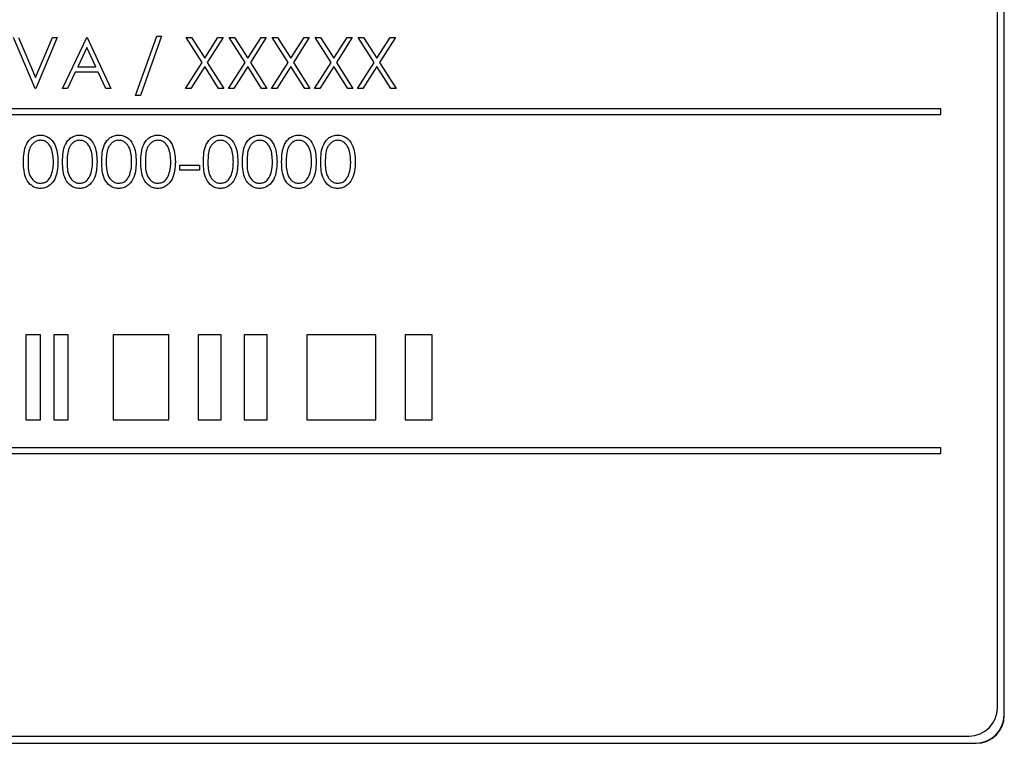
# Paper-space layout 'Blatt3' of a CAD drawing. Header units: millimetres. Extents: x 5 to 418, y 2 to 292.
# Tile 30 of 83: x 121.18 to 126.99, y 167.79 to 172.05. Entities that reach past the tile are written whole.
import ezdxf

# ---------------------------------------------------------------- set-up
doc = ezdxf.new("R2010")
doc.units = ezdxf.units.MM

psp = doc.layouts.new('Blatt3')

# ---------------------------------------------------------------- linework, layer by layer
at = {"color": 7, "linetype": 'Continuous', "lineweight": 25}
for p, q in [((126.9869, 167.9518), (126.9869, 174.7018)), ((126.9881, 167.9518), (126.9881, 174.7018)), ((126.9476, 167.9946), (126.9476, 174.6613)), ((121.2705, 171.6498), (121.1435, 171.9498)), ((121.1724, 171.9498), (121.2724, 171.7134)), ((121.2724, 171.7134), (121.3724, 171.9498)), ((121.4012, 171.9498), (121.2743, 171.6498)), ((121.3724, 171.9498), (121.4012, 171.9498)), ((121.432, 171.6498), (121.5743, 171.9498)), ((121.5743, 171.9498), (121.5782, 171.9498)), ((121.5782, 171.9498), (121.7166, 171.6498)), ((121.8628, 171.6075), (121.9883, 171.9575)), ((122.0166, 171.9575), (121.8911, 171.6075)), ((121.9883, 171.9575), (122.0166, 171.9575)), ((122.1609, 171.9498), (122.1919, 171.9498)), ((122.255, 171.8028), (122.1609, 171.9498)), ((122.1919, 171.9498), (122.2705, 171.8271)), ((122.2705, 171.8271), (122.349, 171.9498)), ((122.3801, 171.9498), (122.286, 171.8028)), ((122.349, 171.9498), (122.3801, 171.9498)), ((122.5088, 171.8028), (122.4147, 171.9498)), ((122.4147, 171.9498), (122.4458, 171.9498)), ((122.4458, 171.9498), (122.5243, 171.8271)), ((122.5243, 171.8271), (122.6029, 171.9498)), ((122.6339, 171.9498), (122.5399, 171.8028)), ((122.6029, 171.9498), (122.6339, 171.9498)), ((122.6685, 171.9498), (122.6996, 171.9498)), ((122.7627, 171.8028), (122.6685, 171.9498)), ((122.6996, 171.9498), (122.7782, 171.8271)), ((122.7782, 171.8271), (122.8567, 171.9498)), ((122.8878, 171.9498), (122.7937, 171.8028)), ((122.8567, 171.9498), (122.8878, 171.9498)), ((123.0165, 171.8028), (122.9224, 171.9498)), ((122.9224, 171.9498), (122.9535, 171.9498)), ((122.9535, 171.9498), (123.032, 171.8271)), ((123.032, 171.8271), (123.1105, 171.9498)), ((123.1416, 171.9498), (123.0476, 171.8028)), ((123.1105, 171.9498), (123.1416, 171.9498)), ((123.2703, 171.8028), (123.1762, 171.9498)), ((123.1762, 171.9498), (123.2073, 171.9498)), ((123.2073, 171.9498), (123.2859, 171.8271)), ((123.2859, 171.8271), (123.3644, 171.9498)), ((123.3955, 171.9498), (123.3014, 171.8028)), ((123.3644, 171.9498), (123.3955, 171.9498)), ((121.5759, 171.8913), (121.5216, 171.7767)), ((121.6288, 171.7767), (121.5759, 171.8913)), ((121.5216, 171.7767), (121.6288, 171.7767)), ((122.157, 171.6498), (122.255, 171.8028)), ((122.2705, 171.7785), (122.1881, 171.6498)), ((122.3529, 171.6498), (122.2705, 171.7785)), ((122.286, 171.8028), (122.3839, 171.6498)), ((122.4109, 171.6498), (122.5088, 171.8028)), ((122.5243, 171.7785), (122.4419, 171.6498)), ((122.6067, 171.6498), (122.5243, 171.7785)), ((122.5399, 171.8028), (122.6378, 171.6498)), ((122.6647, 171.6498), (122.7627, 171.8028)), ((122.7782, 171.7785), (122.6958, 171.6498)), ((122.8605, 171.6498), (122.7782, 171.7785)), ((122.7937, 171.8028), (122.8916, 171.6498)), ((122.9185, 171.6498), (123.0165, 171.8028)), ((123.032, 171.7785), (122.9496, 171.6498)), ((123.1144, 171.6498), (123.032, 171.7785)), ((123.0476, 171.8028), (123.1455, 171.6498)), ((123.1724, 171.6498), (123.2703, 171.8028)), ((123.2859, 171.7785), (123.2035, 171.6498)), ((123.3682, 171.6498), (123.2859, 171.7785)), ((123.3014, 171.8028), (123.3993, 171.6498)), ((121.507, 171.746), (121.4614, 171.6498)), ((121.643, 171.746), (121.507, 171.746)), ((121.6874, 171.6498), (121.643, 171.746)), ((121.2743, 171.6498), (121.2705, 171.6498)), ((121.4614, 171.6498), (121.432, 171.6498)), ((121.7166, 171.6498), (121.6874, 171.6498)), ((121.8911, 171.6075), (121.8628, 171.6075)), ((122.1881, 171.6498), (122.157, 171.6498)), ((122.3839, 171.6498), (122.3529, 171.6498)), ((122.4419, 171.6498), (122.4109, 171.6498)), ((122.6378, 171.6498), (122.6067, 171.6498)), ((122.6958, 171.6498), (122.6647, 171.6498)), ((122.8916, 171.6498), (122.8605, 171.6498)), ((122.9496, 171.6498), (122.9185, 171.6498)), ((123.1455, 171.6498), (123.1144, 171.6498)), ((123.2035, 171.6498), (123.1724, 171.6498)), ((123.3993, 171.6498), (123.3682, 171.6498)), ((126.6142, 171.528), (118.6142, 171.528)), ((118.6142, 171.4946), (126.6142, 171.4946)), ((126.6142, 171.4946), (126.6142, 171.528)), ((122.1243, 171.1972), (122.2397, 171.1972)), ((122.1243, 171.1665), (122.1243, 171.1972)), ((122.2397, 171.1972), (122.2397, 171.1665)), ((122.2397, 171.1665), (122.1243, 171.1665)), ((121.3012, 170.1946), (121.2155, 170.1946)), ((121.2155, 170.1946), (121.2155, 169.6946)), ((121.3012, 169.6946), (121.3012, 170.1946)), ((121.3798, 170.1946), (121.3798, 169.6946)), ((121.4655, 170.1946), (121.3798, 170.1946)), ((121.4655, 169.6946), (121.4655, 170.1946)), ((122.0583, 170.1946), (121.7297, 170.1946)), ((121.7297, 170.1946), (121.7297, 169.6946)), ((122.0583, 169.6946), (122.0583, 170.1946)), ((122.3671, 170.1946), (122.2313, 170.1946)), ((122.2313, 170.1946), (122.2313, 169.6946)), ((122.3671, 169.6946), (122.3671, 170.1946)), ((122.6386, 170.1946), (122.5028, 170.1946)), ((122.5028, 170.1946), (122.5028, 169.6946)), ((122.6386, 169.6946), (122.6386, 170.1946)), ((122.873, 170.1946), (122.873, 169.6946)), ((123.2803, 170.1946), (122.873, 170.1946)), ((123.2803, 169.6946), (123.2803, 170.1946)), ((123.6135, 170.1946), (123.4531, 170.1946)), ((123.4531, 170.1946), (123.4531, 169.6946)), ((123.6135, 169.6946), (123.6135, 170.1946)), ((121.2155, 169.6946), (121.3012, 169.6946)), ((121.3798, 169.6946), (121.4655, 169.6946)), ((121.7297, 169.6946), (122.0583, 169.6946)), ((122.2313, 169.6946), (122.3671, 169.6946)), ((122.5028, 169.6946), (122.6386, 169.6946)), ((122.873, 169.6946), (123.2803, 169.6946)), ((123.4531, 169.6946), (123.6135, 169.6946)), ((126.6142, 169.528), (118.6142, 169.528)), ((126.6142, 169.4946), (126.6142, 169.528)), ((118.6142, 169.4946), (126.6142, 169.4946)), ((118.4476, 167.828), (126.7809, 167.828)), ((118.4047, 167.7863), (126.8214, 167.7863)), ((118.4047, 167.7851), (126.8214, 167.7851))]:
    psp.add_line(p, q, dxfattribs=at)
at = {"color": 7, "linetype": 'Continuous', "lineweight": 18}
for p, q in [((126.9869, 167.9518), (126.9881, 167.9518)), ((126.8214, 167.7863), (126.8214, 167.7851))]:
    psp.add_line(p, q, dxfattribs=at)
at = {"color": 7, "linetype": 'Continuous', "lineweight": 25}
for centre, radius in [((126.7809, 167.9946), 0.1667), ((126.8214, 167.9518), 0.1655), ((126.8214, 167.9518), 0.1667)]:
    psp.add_arc(centre, radius, 270, 0, dxfattribs=at)
for points, knots in [([(121.2012, 171.2163), (121.2024, 171.2522), (121.2038, 171.297), (121.2318, 171.3421), (121.2513, 171.36), (121.2752, 171.372), (121.2928, 171.3734), (121.3015, 171.3742)], [0, 0, 0, 0, 0.498702, 0.624177, 0.749467, 0.874745, 1, 1, 1, 1]), ([(121.3015, 171.3742), (121.3104, 171.3735), (121.328, 171.372), (121.3602, 171.3564), (121.4008, 171.3063), (121.4034, 171.2523), (121.4051, 171.2163)], [0, 0, 0, 0, 0.1256, 0.251197, 0.500581, 1, 1, 1, 1]), ([(121.432, 171.2163), (121.4332, 171.2522), (121.4346, 171.297), (121.4626, 171.3421), (121.4821, 171.36), (121.506, 171.372), (121.5235, 171.3734), (121.5323, 171.3742)], [0, 0, 0, 0, 0.498702, 0.6241765, 0.7494675, 0.8747453, 1, 1, 1, 1]), ([(121.5323, 171.3742), (121.5411, 171.3735), (121.5588, 171.372), (121.591, 171.3564), (121.6315, 171.3063), (121.6341, 171.2523), (121.6359, 171.2163)], [0, 0, 0, 0, 0.1256, 0.251197, 0.500581, 1, 1, 1, 1]), ([(121.6628, 171.2163), (121.6639, 171.2522), (121.6654, 171.297), (121.6933, 171.3421), (121.7128, 171.36), (121.7368, 171.372), (121.7543, 171.3734), (121.7631, 171.3742)], [0, 0, 0, 0, 0.498702, 0.624177, 0.749467, 0.874745, 1, 1, 1, 1]), ([(121.7631, 171.3742), (121.7719, 171.3735), (121.7896, 171.372), (121.8218, 171.3564), (121.8623, 171.3063), (121.8649, 171.2523), (121.8666, 171.2163)], [0, 0, 0, 0, 0.1256, 0.251197, 0.500581, 1, 1, 1, 1]), ([(121.8935, 171.2163), (121.8947, 171.2522), (121.8962, 171.297), (121.9241, 171.3421), (121.9436, 171.36), (121.9675, 171.372), (121.9851, 171.3734), (121.9938, 171.3742)], [0, 0, 0, 0, 0.498702, 0.624177, 0.749467, 0.874745, 1, 1, 1, 1]), ([(121.9938, 171.3742), (122.0027, 171.3735), (122.0203, 171.372), (122.0525, 171.3564), (122.0931, 171.3063), (122.0957, 171.2523), (122.0974, 171.2163)], [0, 0, 0, 0, 0.1256, 0.251197, 0.500581, 1, 1, 1, 1]), ([(122.2628, 171.2163), (122.2639, 171.2522), (122.2654, 171.297), (122.2933, 171.3421), (122.3128, 171.36), (122.3368, 171.372), (122.3543, 171.3734), (122.3631, 171.3742)], [0, 0, 0, 0, 0.498702, 0.624177, 0.749467, 0.874745, 1, 1, 1, 1]), ([(122.3631, 171.3742), (122.3719, 171.3735), (122.3896, 171.372), (122.4218, 171.3564), (122.4623, 171.3063), (122.4649, 171.2523), (122.4666, 171.2163)], [0, 0, 0, 0, 0.1256, 0.251197, 0.500581, 1, 1, 1, 1]), ([(122.4935, 171.2163), (122.4947, 171.2522), (122.4962, 171.297), (122.5241, 171.3421), (122.5436, 171.36), (122.5675, 171.372), (122.5851, 171.3734), (122.5938, 171.3742)], [0, 0, 0, 0, 0.498702, 0.6241765, 0.7494675, 0.8747453, 1, 1, 1, 1]), ([(122.5938, 171.3742), (122.6027, 171.3735), (122.6203, 171.372), (122.6525, 171.3564), (122.6931, 171.3063), (122.6957, 171.2523), (122.6974, 171.2163)], [0, 0, 0, 0, 0.1256, 0.251197, 0.500581, 1, 1, 1, 1]), ([(122.7243, 171.2163), (122.7255, 171.2522), (122.7269, 171.297), (122.7549, 171.3421), (122.7744, 171.36), (122.7983, 171.372), (122.8158, 171.3734), (122.8246, 171.3742)], [0, 0, 0, 0, 0.498702, 0.624177, 0.749467, 0.874745, 1, 1, 1, 1]), ([(122.8246, 171.3742), (122.8334, 171.3735), (122.8511, 171.372), (122.8833, 171.3564), (122.9238, 171.3063), (122.9264, 171.2523), (122.9282, 171.2163)], [0, 0, 0, 0, 0.1256, 0.251197, 0.500581, 1, 1, 1, 1]), ([(122.9551, 171.2163), (122.9562, 171.2522), (122.9577, 171.297), (122.9857, 171.3421), (123.0051, 171.36), (123.0291, 171.372), (123.0466, 171.3734), (123.0554, 171.3742)], [0, 0, 0, 0, 0.498702, 0.624177, 0.749467, 0.874745, 1, 1, 1, 1]), ([(123.0554, 171.3742), (123.0642, 171.3735), (123.0819, 171.372), (123.1141, 171.3564), (123.1546, 171.3063), (123.1572, 171.2523), (123.1589, 171.2163)], [0, 0, 0, 0, 0.1256, 0.251197, 0.500581, 1, 1, 1, 1]), ([(121.3024, 171.3434), (121.2956, 171.3427), (121.2818, 171.3413), (121.2636, 171.3308), (121.249, 171.316), (121.2292, 171.2795), (121.2286, 171.2445), (121.2282, 171.2165)], [0, 0, 0, 0, 0.125139, 0.250418, 0.375519, 0.500847, 1, 1, 1, 1]), ([(121.3782, 171.2165), (121.377, 171.2443), (121.3754, 171.286), (121.3473, 171.3273), (121.323, 171.3412), (121.3093, 171.3427), (121.3024, 171.3434)], [0, 0, 0, 0, 0.500072, 0.749021, 0.874598, 1, 1, 1, 1]), ([(121.5332, 171.3434), (121.5263, 171.3427), (121.5126, 171.3413), (121.4943, 171.3308), (121.4798, 171.316), (121.4599, 171.2795), (121.4594, 171.2445), (121.4589, 171.2165)], [0, 0, 0, 0, 0.125139, 0.250418, 0.375519, 0.500847, 1, 1, 1, 1]), ([(121.6089, 171.2165), (121.6078, 171.2443), (121.6062, 171.286), (121.5781, 171.3273), (121.5538, 171.3412), (121.5401, 171.3427), (121.5332, 171.3434)], [0, 0, 0, 0, 0.500072, 0.749021, 0.874598, 1, 1, 1, 1]), ([(121.764, 171.3434), (121.7571, 171.3427), (121.7433, 171.3413), (121.7251, 171.3308), (121.7105, 171.316), (121.6907, 171.2795), (121.6901, 171.2445), (121.6897, 171.2165)], [0, 0, 0, 0, 0.125139, 0.250418, 0.375519, 0.500847, 1, 1, 1, 1]), ([(121.8397, 171.2165), (121.8386, 171.2443), (121.8369, 171.286), (121.8088, 171.3273), (121.7846, 171.3412), (121.7708, 171.3427), (121.764, 171.3434)], [0, 0, 0, 0, 0.500072, 0.749021, 0.874598, 1, 1, 1, 1]), ([(121.9947, 171.3434), (121.9879, 171.3427), (121.9741, 171.3413), (121.9559, 171.3308), (121.9413, 171.316), (121.9215, 171.2795), (121.9209, 171.2445), (121.9205, 171.2165)], [0, 0, 0, 0, 0.125139, 0.250418, 0.375519, 0.500847, 1, 1, 1, 1]), ([(122.0705, 171.2165), (122.0694, 171.2443), (122.0677, 171.286), (122.0396, 171.3273), (122.0153, 171.3412), (122.0016, 171.3427), (121.9947, 171.3434)], [0, 0, 0, 0, 0.500072, 0.749021, 0.874598, 1, 1, 1, 1]), ([(122.364, 171.3434), (122.3571, 171.3427), (122.3433, 171.3413), (122.3251, 171.3308), (122.3105, 171.316), (122.2907, 171.2795), (122.2901, 171.2445), (122.2897, 171.2165)], [0, 0, 0, 0, 0.125139, 0.250418, 0.375519, 0.500847, 1, 1, 1, 1]), ([(122.4397, 171.2165), (122.4386, 171.2443), (122.4369, 171.286), (122.4088, 171.3273), (122.3846, 171.3412), (122.3708, 171.3427), (122.364, 171.3434)], [0, 0, 0, 0, 0.500072, 0.749021, 0.874598, 1, 1, 1, 1]), ([(122.5947, 171.3434), (122.5879, 171.3427), (122.5741, 171.3413), (122.5559, 171.3308), (122.5413, 171.316), (122.5215, 171.2795), (122.5209, 171.2445), (122.5205, 171.2165)], [0, 0, 0, 0, 0.125139, 0.250418, 0.375519, 0.500847, 1, 1, 1, 1]), ([(122.6705, 171.2165), (122.6694, 171.2443), (122.6677, 171.286), (122.6396, 171.3273), (122.6153, 171.3412), (122.6016, 171.3427), (122.5947, 171.3434)], [0, 0, 0, 0, 0.500072, 0.749021, 0.874598, 1, 1, 1, 1]), ([(122.8255, 171.3434), (122.8186, 171.3427), (122.8049, 171.3413), (122.7866, 171.3308), (122.7721, 171.316), (122.7522, 171.2795), (122.7517, 171.2445), (122.7512, 171.2165)], [0, 0, 0, 0, 0.125139, 0.250418, 0.375519, 0.500847, 1, 1, 1, 1]), ([(122.9012, 171.2165), (122.9001, 171.2443), (122.8985, 171.286), (122.8704, 171.3273), (122.8461, 171.3412), (122.8324, 171.3427), (122.8255, 171.3434)], [0, 0, 0, 0, 0.500072, 0.749021, 0.874598, 1, 1, 1, 1]), ([(123.0563, 171.3434), (123.0494, 171.3427), (123.0356, 171.3413), (123.0174, 171.3308), (123.0028, 171.316), (122.983, 171.2795), (122.9824, 171.2445), (122.982, 171.2165)], [0, 0, 0, 0, 0.125139, 0.250418, 0.375519, 0.500847, 1, 1, 1, 1]), ([(123.132, 171.2165), (123.1309, 171.2443), (123.1292, 171.286), (123.1012, 171.3273), (123.0769, 171.3412), (123.0631, 171.3427), (123.0563, 171.3434)], [0, 0, 0, 0, 0.500072, 0.749021, 0.874598, 1, 1, 1, 1]), ([(121.3015, 171.0588), (121.2928, 171.0595), (121.2753, 171.0609), (121.2434, 171.0766), (121.204, 171.127), (121.2023, 171.1806), (121.2012, 171.2163)], [0, 0, 0, 0, 0.125551, 0.25109, 0.50025, 1, 1, 1, 1]), ([(121.2282, 171.2165), (121.2284, 171.1884), (121.2287, 171.1464), (121.2575, 171.1055), (121.2818, 171.0918), (121.2956, 171.0903), (121.3024, 171.0895)], [0, 0, 0, 0, 0.500291, 0.749086, 0.874606, 1, 1, 1, 1]), ([(121.4051, 171.2163), (121.4034, 171.1803), (121.4009, 171.1264), (121.3601, 171.0766), (121.328, 171.0609), (121.3104, 171.0595), (121.3015, 171.0588)], [0, 0, 0, 0, 0.499407, 0.748743, 0.874372, 1, 1, 1, 1]), ([(121.3668, 171.141), (121.3706, 171.1549), (121.3775, 171.1796), (121.3779, 171.2052), (121.3782, 171.2165)], [0, 0, 0, 0, 0.559599, 1, 1, 1, 1]), ([(121.5323, 171.0588), (121.5235, 171.0595), (121.506, 171.0609), (121.4742, 171.0766), (121.4348, 171.127), (121.4331, 171.1806), (121.432, 171.2163)], [0, 0, 0, 0, 0.125551, 0.25109, 0.50025, 1, 1, 1, 1]), ([(121.4589, 171.2165), (121.4591, 171.1884), (121.4595, 171.1464), (121.4883, 171.1055), (121.5126, 171.0918), (121.5263, 171.0903), (121.5332, 171.0895)], [0, 0, 0, 0, 0.500291, 0.749086, 0.874606, 1, 1, 1, 1]), ([(121.6359, 171.2163), (121.6342, 171.1803), (121.6317, 171.1264), (121.5909, 171.0766), (121.5588, 171.0609), (121.5411, 171.0595), (121.5323, 171.0588)], [0, 0, 0, 0, 0.499407, 0.748743, 0.874372, 1, 1, 1, 1]), ([(121.5976, 171.141), (121.6014, 171.1549), (121.6082, 171.1796), (121.6087, 171.2052), (121.6089, 171.2165)], [0, 0, 0, 0, 0.5595988, 1, 1, 1, 1]), ([(121.7631, 171.0588), (121.7543, 171.0595), (121.7368, 171.0609), (121.705, 171.0766), (121.6655, 171.127), (121.6639, 171.1806), (121.6628, 171.2163)], [0, 0, 0, 0, 0.125551, 0.25109, 0.50025, 1, 1, 1, 1]), ([(121.6897, 171.2165), (121.6899, 171.1884), (121.6902, 171.1464), (121.7191, 171.1055), (121.7434, 171.0918), (121.7571, 171.0903), (121.764, 171.0895)], [0, 0, 0, 0, 0.500291, 0.749086, 0.874606, 1, 1, 1, 1]), ([(121.8666, 171.2163), (121.8649, 171.1803), (121.8624, 171.1264), (121.8216, 171.0766), (121.7895, 171.0609), (121.7719, 171.0595), (121.7631, 171.0588)], [0, 0, 0, 0, 0.499407, 0.748743, 0.874372, 1, 1, 1, 1]), ([(121.8283, 171.141), (121.8322, 171.1549), (121.839, 171.1796), (121.8395, 171.2052), (121.8397, 171.2165)], [0, 0, 0, 0, 0.559599, 1, 1, 1, 1]), ([(121.9938, 171.0588), (121.9851, 171.0595), (121.9676, 171.0609), (121.9357, 171.0766), (121.8963, 171.127), (121.8947, 171.1806), (121.8935, 171.2163)], [0, 0, 0, 0, 0.125551, 0.25109, 0.50025, 1, 1, 1, 1]), ([(121.9205, 171.2165), (121.9207, 171.1884), (121.921, 171.1464), (121.9498, 171.1055), (121.9742, 171.0918), (121.9879, 171.0903), (121.9947, 171.0895)], [0, 0, 0, 0, 0.500291, 0.749086, 0.874606, 1, 1, 1, 1]), ([(122.0974, 171.2163), (122.0957, 171.1803), (122.0932, 171.1264), (122.0524, 171.0766), (122.0203, 171.0609), (122.0027, 171.0595), (121.9938, 171.0588)], [0, 0, 0, 0, 0.499407, 0.748743, 0.874372, 1, 1, 1, 1]), ([(122.0591, 171.141), (122.0629, 171.1549), (122.0698, 171.1796), (122.0702, 171.2052), (122.0705, 171.2165)], [0, 0, 0, 0, 0.5595988, 1, 1, 1, 1]), ([(122.3631, 171.0588), (122.3543, 171.0595), (122.3368, 171.0609), (122.305, 171.0766), (122.2655, 171.127), (122.2639, 171.1806), (122.2628, 171.2163)], [0, 0, 0, 0, 0.125551, 0.25109, 0.50025, 1, 1, 1, 1]), ([(122.2897, 171.2165), (122.2899, 171.1884), (122.2902, 171.1464), (122.3191, 171.1055), (122.3434, 171.0918), (122.3571, 171.0903), (122.364, 171.0895)], [0, 0, 0, 0, 0.500291, 0.749086, 0.874606, 1, 1, 1, 1]), ([(122.4666, 171.2163), (122.4649, 171.1803), (122.4624, 171.1264), (122.4216, 171.0766), (122.3895, 171.0609), (122.3719, 171.0595), (122.3631, 171.0588)], [0, 0, 0, 0, 0.499407, 0.748743, 0.874372, 1, 1, 1, 1]), ([(122.4283, 171.141), (122.4322, 171.1549), (122.439, 171.1796), (122.4395, 171.2052), (122.4397, 171.2165)], [0, 0, 0, 0, 0.5595988, 1, 1, 1, 1]), ([(122.5938, 171.0588), (122.5851, 171.0595), (122.5676, 171.0609), (122.5357, 171.0766), (122.4963, 171.127), (122.4947, 171.1806), (122.4935, 171.2163)], [0, 0, 0, 0, 0.125551, 0.25109, 0.50025, 1, 1, 1, 1]), ([(122.5205, 171.2165), (122.5207, 171.1884), (122.521, 171.1464), (122.5498, 171.1055), (122.5742, 171.0918), (122.5879, 171.0903), (122.5947, 171.0895)], [0, 0, 0, 0, 0.500291, 0.749086, 0.874606, 1, 1, 1, 1]), ([(122.6974, 171.2163), (122.6957, 171.1803), (122.6932, 171.1264), (122.6524, 171.0766), (122.6203, 171.0609), (122.6027, 171.0595), (122.5938, 171.0588)], [0, 0, 0, 0, 0.499407, 0.748743, 0.874372, 1, 1, 1, 1]), ([(122.6591, 171.141), (122.6629, 171.1549), (122.6698, 171.1796), (122.6702, 171.2052), (122.6705, 171.2165)], [0, 0, 0, 0, 0.5595988, 1, 1, 1, 1]), ([(122.8246, 171.0588), (122.8159, 171.0595), (122.7983, 171.0609), (122.7665, 171.0766), (122.7271, 171.127), (122.7254, 171.1806), (122.7243, 171.2163)], [0, 0, 0, 0, 0.125551, 0.25109, 0.50025, 1, 1, 1, 1]), ([(122.7512, 171.2165), (122.7515, 171.1884), (122.7518, 171.1464), (122.7806, 171.1055), (122.8049, 171.0918), (122.8187, 171.0903), (122.8255, 171.0895)], [0, 0, 0, 0, 0.500291, 0.749086, 0.874606, 1, 1, 1, 1]), ([(122.9282, 171.2163), (122.9265, 171.1803), (122.924, 171.1264), (122.8832, 171.0766), (122.8511, 171.0609), (122.8334, 171.0595), (122.8246, 171.0588)], [0, 0, 0, 0, 0.4994065, 0.7487427, 0.8743724, 1, 1, 1, 1]), ([(122.8899, 171.141), (122.8937, 171.1549), (122.9005, 171.1796), (122.901, 171.2052), (122.9012, 171.2165)], [0, 0, 0, 0, 0.559599, 1, 1, 1, 1]), ([(123.0554, 171.0588), (123.0466, 171.0595), (123.0291, 171.0609), (122.9973, 171.0766), (122.9579, 171.127), (122.9562, 171.1806), (122.9551, 171.2163)], [0, 0, 0, 0, 0.125551, 0.25109, 0.50025, 1, 1, 1, 1]), ([(122.982, 171.2165), (122.9822, 171.1884), (122.9826, 171.1464), (123.0114, 171.1055), (123.0357, 171.0918), (123.0494, 171.0903), (123.0563, 171.0895)], [0, 0, 0, 0, 0.500291, 0.749086, 0.874606, 1, 1, 1, 1]), ([(123.1589, 171.2163), (123.1573, 171.1803), (123.1547, 171.1264), (123.114, 171.0766), (123.0819, 171.0609), (123.0642, 171.0595), (123.0554, 171.0588)], [0, 0, 0, 0, 0.499407, 0.748743, 0.874372, 1, 1, 1, 1]), ([(123.1206, 171.141), (123.1245, 171.1549), (123.1313, 171.1796), (123.1318, 171.2052), (123.132, 171.2165)], [0, 0, 0, 0, 0.559599, 1, 1, 1, 1]), ([(121.3024, 171.0895), (121.3106, 171.0906), (121.327, 171.0926), (121.3524, 171.1098), (121.3613, 171.1292), (121.3668, 171.141)], [0, 0, 0, 0, 0.280257, 0.560781, 1, 1, 1, 1]), ([(121.5332, 171.0895), (121.5414, 171.0906), (121.5578, 171.0926), (121.5831, 171.1098), (121.5921, 171.1292), (121.5976, 171.141)], [0, 0, 0, 0, 0.280257, 0.560781, 1, 1, 1, 1]), ([(121.764, 171.0895), (121.7722, 171.0906), (121.7886, 171.0926), (121.8139, 171.1098), (121.8229, 171.1292), (121.8283, 171.141)], [0, 0, 0, 0, 0.280257, 0.560781, 1, 1, 1, 1]), ([(121.9947, 171.0895), (122.0029, 171.0906), (122.0193, 171.0926), (122.0447, 171.1098), (122.0536, 171.1292), (122.0591, 171.141)], [0, 0, 0, 0, 0.280257, 0.560781, 1, 1, 1, 1]), ([(122.364, 171.0895), (122.3722, 171.0906), (122.3886, 171.0926), (122.4139, 171.1098), (122.4229, 171.1292), (122.4283, 171.141)], [0, 0, 0, 0, 0.280257, 0.560781, 1, 1, 1, 1]), ([(122.5947, 171.0895), (122.6029, 171.0906), (122.6193, 171.0926), (122.6447, 171.1098), (122.6536, 171.1292), (122.6591, 171.141)], [0, 0, 0, 0, 0.280257, 0.560781, 1, 1, 1, 1]), ([(122.8255, 171.0895), (122.8337, 171.0906), (122.8501, 171.0926), (122.8754, 171.1098), (122.8844, 171.1292), (122.8899, 171.141)], [0, 0, 0, 0, 0.280257, 0.560781, 1, 1, 1, 1]), ([(123.0563, 171.0895), (123.0645, 171.0906), (123.0809, 171.0926), (123.1062, 171.1098), (123.1152, 171.1292), (123.1206, 171.141)], [0, 0, 0, 0, 0.280257, 0.560781, 1, 1, 1, 1])]:
    psp.add_open_spline(points, degree=3, knots=knots, dxfattribs=at)

doc.saveas('drawing.dxf')
